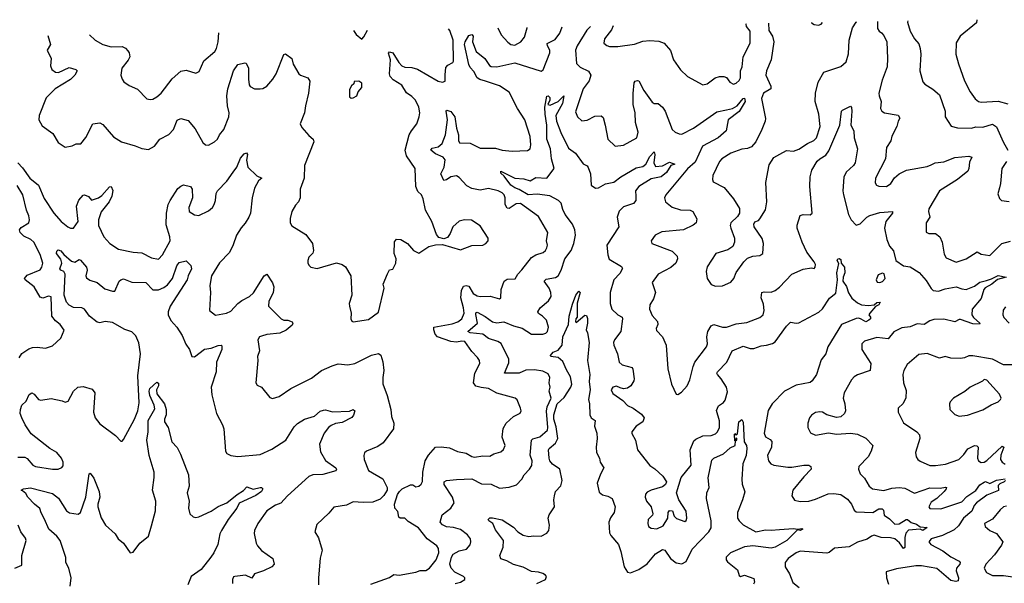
# Model space of a CAD drawing. Extents: x 2323203 to 2567568, y 883585 to 1022917.
# Tile 12 of 256: x 2344749 to 2351820, y 1015427 to 1019473. Entities that reach past the tile are written whole.
import ezdxf

# ---------------------------------------------------------------- set-up
doc = ezdxf.new("R2010")
doc.units = 0

msp = doc.modelspace()

# ---------------------------------------------------------------- linework, layer by layer
at = {"layer": '0CON10XD'}
for points in [[(2349011.1, 1019427.9), (2348999.2, 1019400.8), (2348948.8, 1019335), (2348943.8, 1019305), (2348965, 1019286.7), (2348985, 1019280), (2349045, 1019279.2), (2349165, 1019296.6), (2349225, 1019318.4), (2349275, 1019322.5), (2349338.2, 1019318.2), (2349376.2, 1019305), (2349422.4, 1019252.4), (2349445, 1019183.8), (2349495, 1019114), (2349543.8, 1019065), (2349655, 1019004.2), (2349685, 1019011.4), (2349744.6, 1019055.4), (2349774.1, 1019064.1), (2349805.9, 1019065.9), (2349825, 1019058.8), (2349848, 1019025), (2349875, 1019010.8), (2349895, 1019017.1), (2349915, 1019036), (2349924.5, 1019055.5), (2349926.6, 1019105), (2349937.1, 1019135), (2349945.3, 1019205), (2349995.3, 1019305), (2349995, 1019390), (2349968.8, 1019425), (2349965, 1019440), (2349968.5, 1019444.4)], [(2350127.1, 1019447.1), (2350128.2, 1019395), (2350155.6, 1019355), (2350164.5, 1019315), (2350146.2, 1019185), (2350112, 1019105), (2350107.5, 1019075), (2350142.1, 1018995), (2350143.4, 1018976.6), (2350091.8, 1018945), (2350076.5, 1018906.5), (2350104.5, 1018764.5), (2350103.3, 1018745), (2350078.9, 1018685), (2350034.4, 1018595), (2350005, 1018560), (2349975, 1018548.6), (2349935, 1018544.4), (2349855, 1018514.5), (2349792.5, 1018475), (2349774.3, 1018455), (2349726.9, 1018355), (2349724.2, 1018325), (2349729.7, 1018309.7), (2349807.6, 1018267.6), (2349876.2, 1018186.2), (2349917.2, 1018117.2), (2349917.8, 1018085), (2349905, 1018058.8), (2349856, 1018015), (2349850.8, 1017995), (2349855.7, 1017975.7), (2349882.5, 1017905), (2349882, 1017875), (2349870, 1017845), (2349835, 1017820), (2349748.8, 1017795), (2349685, 1017697.5), (2349680, 1017665), (2349686.7, 1017615), (2349715, 1017572.5), (2349745, 1017560), (2349795, 1017563.3), (2349855, 1017588.8), (2349878, 1017615), (2349893.2, 1017656.8), (2349950, 1017735), (2349975, 1017760), (2350015, 1017774.2), (2350065, 1017778.8), (2350086.2, 1017795), (2350091.2, 1017865), (2350081.7, 1017901.7), (2350024.2, 1017985), (2350020.6, 1018005), (2350028.9, 1018021.1), (2350055, 1018031.4), (2350065, 1018042), (2350105, 1018107.5), (2350115.7, 1018165.7), (2350107.5, 1018305), (2350130.3, 1018429.7), (2350165, 1018483.1), (2350207.5, 1018507.5), (2350255, 1018533.3), (2350305, 1018529.2), (2350345, 1018543.5), (2350405.7, 1018585), (2350452.5, 1018605), (2350472.2, 1018625), (2350498.2, 1018705), (2350488.5, 1018795), (2350462.8, 1018885), (2350464.7, 1018945.3), (2350483.5, 1019025), (2350524.3, 1019095.7), (2350645, 1019137.5), (2350685, 1019170), (2350701.5, 1019228.5), (2350705.4, 1019325), (2350730.9, 1019415), (2350755, 1019454), (2350759.9, 1019457.9)], [(2350434.3, 1019452.4), (2350435, 1019450), (2350455, 1019437.5), (2350485, 1019433.3), (2350505, 1019440), (2350515.3, 1019453.7)], [(2350909.6, 1019460.5), (2350908.8, 1019408.8), (2350920.3, 1019390.3), (2350937.6, 1019377.6), (2350955, 1019360), (2350977.1, 1019315), (2350982.3, 1019195), (2350978, 1019135), (2350942.3, 1019037.7), (2350919.1, 1018945), (2350920.6, 1018925), (2350936.7, 1018885), (2350931.1, 1018835), (2350940.8, 1018815), (2350958.8, 1018805), (2351058, 1018788), (2351069.2, 1018765), (2351057.5, 1018745), (2351047.5, 1018705), (2351012.4, 1018637.6), (2351005, 1018603.3), (2350974.5, 1018555), (2350966.3, 1018473.7), (2350896, 1018335), (2350892.5, 1018302.5), (2350902.5, 1018285), (2350918.3, 1018278.3), (2350975, 1018276), (2351005, 1018296.2), (2351031.9, 1018338.1), (2351065.7, 1018365), (2351116.8, 1018393.2), (2351265, 1018418.4), (2351295, 1018430.4), (2351324.1, 1018445.9), (2351385, 1018451.8), (2351465, 1018482.5), (2351565, 1018494), (2351586.7, 1018485), (2351569.5, 1018450.5), (2351565.8, 1018405), (2351557.5, 1018385), (2351484.4, 1018325), (2351355.6, 1018245), (2351277.8, 1018115), (2351275.6, 1018095), (2351285.5, 1018055), (2351259.2, 1018015), (2351258.3, 1017948.3), (2351278.6, 1017938.6), (2351325, 1017937.5), (2351355.8, 1017915), (2351373.1, 1017875), (2351388.3, 1017788.3), (2351402.6, 1017762.6), (2351475, 1017732.9), (2351545, 1017755.6), (2351625, 1017806.2), (2351655, 1017788.8), (2351715, 1017780), (2351803.2, 1017866.8), (2351865, 1017883.5)], [(2351127.1, 1019464.3), (2351124.5, 1019454.5), (2351145, 1019391.2), (2351175, 1019336), (2351205, 1019300), (2351216.7, 1019266.7), (2351220.4, 1019225), (2351213.9, 1019106.1), (2351235, 1019027.5), (2351249.5, 1019009.5), (2351306, 1018975), (2351353.6, 1018933.6), (2351394.2, 1018815), (2351396, 1018775), (2351439.1, 1018709.1), (2351485, 1018695.7), (2351585, 1018694.5), (2351615, 1018703.1), (2351665, 1018702.2), (2351735, 1018722.5), (2351764.7, 1018704.7), (2351811.5, 1018595), (2351846.5, 1018535)], [(2351622.6, 1019472.8), (2351619.5, 1019450.5), (2351503.3, 1019355), (2351474.1, 1019305.9), (2351472.5, 1019225), (2351490.8, 1019155), (2351534.4, 1019035), (2351575.6, 1018955), (2351610, 1018905), (2351634, 1018885), (2351655, 1018880.4), (2351775, 1018887.1), (2351845, 1018869.6)], [(2344951.1, 1019358.2), (2344969.2, 1019295), (2344946.7, 1019255), (2344973.8, 1019195), (2344971.2, 1019141.2), (2344980.8, 1019115), (2345005, 1019095.6), (2345026.5, 1019093.5), (2345105, 1019130), (2345152.5, 1019115), (2345161.2, 1019105), (2345145.8, 1019075), (2345115, 1019044.2), (2345004.5, 1018975.5), (2344938.3, 1018911.7), (2344890, 1018785), (2344887.5, 1018755), (2344910.5, 1018710.5), (2344986.2, 1018655), (2345025, 1018590), (2345075, 1018557.5), (2345125, 1018566.2), (2345155, 1018580.8), (2345188.9, 1018581.1), (2345225, 1018628), (2345275, 1018724), (2345325, 1018731.2), (2345345, 1018721.2), (2345423, 1018633), (2345480, 1018595), (2345578.3, 1018568.3), (2345625, 1018548.6), (2345675, 1018541.4), (2345718, 1018565), (2345755, 1018614), (2345820.9, 1018649.1), (2345852.5, 1018685), (2345878.7, 1018751.3), (2345906.9, 1018763.1), (2345959.1, 1018749.1), (2346009.1, 1018689.1), (2346065, 1018591.2), (2346082.5, 1018575), (2346105, 1018571.2), (2346148.8, 1018595), (2346169.2, 1018615), (2346184.6, 1018645.4), (2346215, 1018684), (2346250, 1018775), (2346254.4, 1018805), (2346242.5, 1018855), (2346235.6, 1018925), (2346242.9, 1018977.1), (2346285, 1019106.7), (2346315, 1019151.2), (2346365, 1019163.3), (2346375, 1019160), (2346391.4, 1019125), (2346391.4, 1019045), (2346397.5, 1019005), (2346405, 1018994.3), (2346435, 1018977.5), (2346475, 1018977.5), (2346495, 1018980), (2346525, 1018996.2), (2346566.9, 1019045), (2346590, 1019085), (2346645, 1019223.3), (2346657.7, 1019227.7), (2346702.5, 1019195), (2346714.1, 1019154.1), (2346754.4, 1019084.4), (2346765, 1019074), (2346817.5, 1019055), (2346831.7, 1019031.7), (2346824, 1018945), (2346800.6, 1018855), (2346794.3, 1018805), (2346762, 1018725), (2346775, 1018698.8), (2346825, 1018640.8), (2346856.2, 1018615), (2346862.5, 1018595), (2346793.6, 1018426.4), (2346792.2, 1018335), (2346763.1, 1018255), (2346763.8, 1018195), (2346751.2, 1018165), (2346729.3, 1018140.7), (2346704.1, 1018095.9), (2346690.8, 1018045), (2346690.8, 1018015), (2346702.7, 1017992.7), (2346805, 1017930.8), (2346852.9, 1017865), (2346858, 1017815), (2346853.9, 1017796.1), (2346825, 1017767.5), (2346817.5, 1017745), (2346817.5, 1017725), (2346827, 1017707), (2346840, 1017695), (2346885, 1017686.7), (2347025, 1017726.2), (2347065.8, 1017715.8), (2347088.3, 1017698.3), (2347126.7, 1017635), (2347133.8, 1017495), (2347116.2, 1017435), (2347116.4, 1017416.4), (2347130, 1017365), (2347126, 1017325), (2347135, 1017308.8), (2347145, 1017304), (2347255, 1017321.4), (2347325, 1017373.3), (2347366.7, 1017545), (2347360, 1017575), (2347391.1, 1017648.9), (2347405, 1017676.7), (2347429.3, 1017680.7), (2347449.2, 1017725), (2347452, 1017755), (2347437.5, 1017795), (2347441.7, 1017878.3), (2347455, 1017896.7), (2347485, 1017893.8), (2347535, 1017866), (2347576.7, 1017815), (2347615, 1017797.5), (2347686.4, 1017843.6), (2347735, 1017856), (2347785, 1017858.8), (2347915, 1017820.8), (2347995, 1017852), (2348075, 1017853.8), (2348097.5, 1017865), (2348113.3, 1017885), (2348112.5, 1017905), (2348055, 1017993.3), (2347994.1, 1018034.1), (2347944.2, 1018035.8), (2347905, 1018026), (2347858.5, 1017985), (2347841.5, 1017938.5), (2347822, 1017908), (2347795, 1017898.8), (2347758.3, 1017908.3), (2347741.4, 1017931.4), (2347709.5, 1018025), (2347664.4, 1018105), (2347647.5, 1018187.5), (2347634.6, 1018214.6), (2347608.3, 1018238.3), (2347594.4, 1018275), (2347590, 1018405), (2347527.9, 1018495), (2347516.2, 1018535), (2347546.6, 1018645), (2347561.8, 1018675), (2347600.5, 1018725), (2347618.9, 1018775), (2347623.5, 1018805), (2347616.5, 1018845), (2347591.8, 1018895), (2347565, 1018921.5), (2347526.8, 1018946.8), (2347492.7, 1019002.7), (2347430.2, 1019040.2), (2347408.5, 1019065), (2347403.8, 1019085), (2347410.8, 1019185), (2347397, 1019233), (2347405, 1019242.5), (2347428.8, 1019235), (2347470.6, 1019165), (2347492.7, 1019142.7), (2347515, 1019132.9), (2347565, 1019129.1), (2347605, 1019116.5), (2347755, 1019032.5), (2347785, 1019024), (2347805, 1019032.5), (2347804.2, 1019075.8), (2347809.5, 1019130.5), (2347823.7, 1019146.3), (2347858.8, 1019165), (2347864, 1019175), (2347861.2, 1019325), (2347839.1, 1019395), (2347828.1, 1019407.6)], [(2345251.3, 1019363.4), (2345292, 1019325), (2345345.5, 1019295.5), (2345405, 1019277.8), (2345485, 1019280.6), (2345508.3, 1019268.3), (2345525, 1019248.8), (2345534.4, 1019234.4), (2345540, 1019205), (2345528.9, 1019181.1), (2345483.3, 1019125), (2345476, 1019075), (2345484, 1019045), (2345497.3, 1019027.3), (2345535, 1019000), (2345595, 1018973.8), (2345662.5, 1018905), (2345685, 1018898.8), (2345705, 1018902.5), (2345735, 1018918), (2345763.8, 1018945), (2345845, 1019049.2), (2345905, 1019104.4), (2345945, 1019110.6), (2346015, 1019088.8), (2346038.8, 1019101.2), (2346071.8, 1019178.2), (2346151.4, 1019245), (2346163.5, 1019265), (2346173.9, 1019315), (2346179.6, 1019379.3)], [(2347145.9, 1019395.9), (2347165, 1019366.7), (2347205, 1019332.5), (2347220.7, 1019349.3), (2347245.6, 1019397.6)], [(2347269.7, 1015420.3), (2347405, 1015468), (2347435, 1015490), (2347475, 1015484.2), (2347595, 1015506.2), (2347625, 1015518.6), (2347665, 1015518.8), (2347691.2, 1015535), (2347740, 1015595), (2347759.6, 1015645), (2347755.9, 1015675.9), (2347744.2, 1015695), (2347676.1, 1015746.1), (2347614, 1015825), (2347539.2, 1015869.2), (2347515, 1015894.5), (2347482.5, 1015895), (2347472.4, 1015902.4), (2347465, 1015941.2), (2347442.5, 1015965), (2347440, 1015995), (2347463.3, 1016065), (2347477.5, 1016085), (2347496.4, 1016103.6), (2347555, 1016134.5), (2347572.7, 1016132.7), (2347595, 1016118.9), (2347616.3, 1016123.7), (2347632.8, 1016137.2), (2347641.5, 1016158.5), (2347644, 1016225), (2347660.6, 1016305), (2347685, 1016347.1), (2347735, 1016402.9), (2347775, 1016407.1), (2347835, 1016399.2), (2347893.5, 1016373.5), (2347955, 1016361.8), (2347995, 1016336.4), (2348015, 1016332.7), (2348075, 1016341.5), (2348125, 1016338.9), (2348155, 1016356.9), (2348205, 1016369.2), (2348222.4, 1016387.6), (2348234.4, 1016415), (2348212.9, 1016475), (2348222.1, 1016537.9), (2348241.5, 1016575), (2348295, 1016624.4), (2348343, 1016647), (2348350, 1016665), (2348346.2, 1016685), (2348322.5, 1016742.5), (2348307.5, 1016755), (2348175, 1016792.7), (2348115, 1016826.1), (2348063.1, 1016833.1), (2348025, 1016841.5), (2348007.8, 1016865), (2348017.3, 1016935), (2348053.1, 1017005), (2348051.1, 1017025), (2348037.9, 1017047.9), (2347995, 1017091.1), (2347945, 1017161.5), (2347925, 1017165.4), (2347885, 1017156.8), (2347845, 1017162.6), (2347750, 1017195), (2347732.5, 1017215), (2347722.7, 1017247.3), (2347723.8, 1017265), (2347855, 1017289.2), (2347895.7, 1017304.3), (2347923.7, 1017326.3), (2347940.6, 1017365), (2347936.6, 1017405), (2347916.9, 1017475), (2347921.9, 1017528.1), (2347935, 1017558.6), (2347955, 1017564.4), (2347975, 1017560), (2348005, 1017507.1), (2348035, 1017490), (2348055.4, 1017485.4), (2348127.8, 1017487.8), (2348195, 1017468), (2348204.2, 1017475.8), (2348207.8, 1017535), (2348227.1, 1017595), (2348250.9, 1017609.1), (2348307.1, 1017612.9), (2348326, 1017645), (2348355, 1017675.8), (2348425, 1017764.4), (2348456.2, 1017785), (2348508.7, 1017801.3), (2348525.8, 1017815), (2348535.7, 1017835), (2348538.6, 1017855), (2348532.5, 1017885), (2348541.2, 1017945), (2348475, 1018060), (2348345, 1018154.4), (2348315, 1018150), (2348265, 1018117.1), (2348250.2, 1018120.2), (2348236.6, 1018145), (2348234.7, 1018195), (2348228.2, 1018215), (2348215, 1018229.6), (2348186, 1018245), (2348115, 1018260), (2348055, 1018247.9), (2347995, 1018260.5), (2347960.5, 1018280.5), (2347905, 1018340.8), (2347885, 1018352.9), (2347845, 1018344.5), (2347815, 1018323.1), (2347795, 1018318.8), (2347774.5, 1018365), (2347798.2, 1018415), (2347805, 1018466), (2347790, 1018485), (2347735, 1018510.9), (2347702.5, 1018535), (2347710.5, 1018549.5), (2347755, 1018559.3), (2347784.1, 1018585), (2347807.1, 1018645), (2347820.6, 1018755), (2347810.8, 1018815), (2347816.4, 1018823.6), (2347845, 1018812.9), (2347874.6, 1018775), (2347885.9, 1018695), (2347900.6, 1018645), (2347900, 1018605), (2347908.5, 1018588.5), (2347985, 1018585.9), (2348055, 1018550.8), (2348165, 1018550.3), (2348215, 1018535.4), (2348285, 1018530), (2348395, 1018534.5), (2348414.2, 1018545), (2348420, 1018575), (2348413.8, 1018635), (2348377.7, 1018755), (2348325, 1018835.7), (2348263.6, 1018953.6), (2348195, 1018997.9), (2348095, 1019032.6), (2348053.3, 1019043.3), (2348034.5, 1019054.5), (2348011, 1019101), (2347985, 1019128.5), (2347975, 1019150.6), (2347944.3, 1019295), (2347947.9, 1019315), (2347975, 1019360), (2347995, 1019366), (2348005.4, 1019355.4), (2348000.8, 1019315), (2348026.1, 1019245), (2348089.5, 1019195), (2348122.5, 1019145), (2348135, 1019136.4), (2348175, 1019134.7), (2348305, 1019162.5), (2348495, 1019102.2), (2348508, 1019112), (2348555.3, 1019235), (2348555.7, 1019255), (2348538.6, 1019285), (2348537, 1019303), (2348595, 1019329.6), (2348627.1, 1019375), (2348644.2, 1019421.6)], [(2348183.5, 1019413.7), (2348205.8, 1019365), (2348255, 1019312.5), (2348275, 1019294.4), (2348305, 1019290), (2348348.8, 1019315), (2348375, 1019346.7), (2348393.6, 1019415), (2348393.9, 1019417.3)], [(2348848, 1019425.1), (2348821.6, 1019398.4), (2348751.5, 1019285), (2348740.9, 1019255), (2348748.6, 1019158.6), (2348775, 1019132.2), (2348835, 1019103.1), (2348851.8, 1019075), (2348838.5, 1019035), (2348795, 1018975.8), (2348741.5, 1018811.5), (2348754, 1018775), (2348785, 1018746.2), (2348825, 1018752), (2348880.3, 1018779.7), (2348925, 1018783.3), (2348939.5, 1018769.5), (2348954.4, 1018714.4), (2348973.3, 1018615), (2349025, 1018565.8), (2349085, 1018571.5), (2349180.6, 1018625), (2349191.2, 1018665), (2349171.8, 1018735), (2349169.5, 1018805), (2349154.7, 1018865), (2349153.8, 1018943.8), (2349161.1, 1019018.9), (2349169.3, 1019030.7), (2349185, 1019036.7), (2349195, 1019033.3), (2349230.8, 1018965), (2349290.2, 1018880.2), (2349305, 1018871.9), (2349335, 1018872), (2349365.8, 1018845), (2349385.6, 1018815), (2349435.6, 1018685), (2349456.1, 1018666.1), (2349485, 1018652.2), (2349505, 1018651.1), (2349586.9, 1018693.1), (2349755, 1018810.8), (2349824.6, 1018824.6), (2349869.2, 1018835), (2349901.1, 1018855), (2349945, 1018906.2), (2349955, 1018908.6), (2349958.9, 1018885), (2349916.1, 1018813.9), (2349836.9, 1018755), (2349822.5, 1018675), (2349764.6, 1018625.4), (2349652.2, 1018565), (2349599.5, 1018450.5), (2349545, 1018402.3), (2349389.4, 1018215), (2349378.6, 1018195), (2349385.8, 1018165), (2349435, 1018126.5), (2349495, 1018108.8), (2349565, 1018105.7), (2349583.3, 1018095), (2349612.3, 1018042.3), (2349607.5, 1018015), (2349585, 1017996.9), (2349515, 1017964.5), (2349360.6, 1017949.4), (2349312.5, 1017925), (2349284.3, 1017885), (2349288, 1017865), (2349435, 1017811.1), (2349470, 1017775), (2349474, 1017755), (2349461.2, 1017725), (2349425.4, 1017694.6), (2349333.1, 1017645), (2349290, 1017585), (2349314.4, 1017515), (2349300.3, 1017469.7), (2349274, 1017425), (2349273.1, 1017395), (2349290.3, 1017350.3), (2349328.6, 1017305), (2349332, 1017285), (2349320.8, 1017255), (2349322.4, 1017242.4), (2349365.5, 1017195), (2349390.5, 1017135), (2349403.4, 1016966.6), (2349429.4, 1016855), (2349462.5, 1016785), (2349475, 1016782.5), (2349502.3, 1016797.7), (2349542, 1016845), (2349561.7, 1016888.3), (2349585, 1016983.8), (2349598.2, 1017015), (2349681.5, 1017125), (2349687.3, 1017145), (2349684.5, 1017195), (2349691.1, 1017235), (2349715.4, 1017274.6), (2349735, 1017284.4), (2349795, 1017265.5), (2349825, 1017265.5), (2349895, 1017290), (2349970.2, 1017299.8), (2350065.4, 1017334.6), (2350087.8, 1017355), (2350096.2, 1017385), (2350090.7, 1017430.7), (2350073.3, 1017476.7), (2350078.8, 1017515), (2350095, 1017520), (2350145, 1017517.5), (2350175, 1017528.2), (2350205, 1017551.8), (2350294, 1017645), (2350375, 1017681.4), (2350435, 1017691.2), (2350455, 1017687.5), (2350462.5, 1017695), (2350463.8, 1017715), (2350454.2, 1017735), (2350402.5, 1017805), (2350368, 1017875), (2350333.3, 1017975), (2350331.8, 1017998.2), (2350355, 1018066.2), (2350375, 1018074.3), (2350425, 1018072.5), (2350440, 1018085), (2350422.5, 1018275), (2350425.9, 1018345), (2350438.4, 1018391.6), (2350475, 1018456.9), (2350494.3, 1018475), (2350539.3, 1018500.7), (2350559.6, 1018530.4), (2350639.3, 1018715), (2350651.4, 1018815), (2350657.8, 1018822.2), (2350715, 1018852.5), (2350722, 1018842), (2350725.5, 1018815.5), (2350717.1, 1018715), (2350740, 1018675), (2350741.2, 1018625), (2350765.8, 1018545), (2350750, 1018445), (2350736.2, 1018425), (2350685, 1018378), (2350667.6, 1018342.4), (2350660.4, 1018245), (2350665.4, 1018215)], [(2347128.3, 1018908.3), (2347145, 1018912.5), (2347170, 1018925), (2347180, 1018955), (2347206.7, 1018985), (2347206, 1019016), (2347185, 1019032.5), (2347151.7, 1019028.3), (2347148.3, 1019011.7), (2347131.7, 1018998.3), (2347118.3, 1018971.7), (2347118.3, 1018918.3), (2347128.3, 1018908.3)], [(2347876.2, 1015425), (2347915, 1015435.7), (2347946.2, 1015455), (2347946, 1015465), (2347935.8, 1015475), (2347875, 1015505.8), (2347848.6, 1015535), (2347838.9, 1015565), (2347850, 1015615), (2347862.9, 1015635), (2347905, 1015660), (2347957.5, 1015672.5), (2347985, 1015703.3), (2347990, 1015725), (2347985.7, 1015745), (2347964.4, 1015775), (2347915, 1015812.7), (2347865, 1015828.1), (2347815, 1015831.2), (2347785, 1015846.5), (2347769.4, 1015865), (2347782.3, 1015917.7), (2347845.7, 1015965), (2347868.9, 1016005), (2347858.2, 1016045), (2347796.7, 1016135), (2347797.5, 1016155), (2347815, 1016164.4), (2347885, 1016171.8), (2347995, 1016175.6), (2348065, 1016141.4), (2348135, 1016138.8), (2348195, 1016109.4), (2348265, 1016116), (2348315.8, 1016134.2), (2348355, 1016173.8), (2348370.8, 1016205), (2348410.8, 1016245), (2348427.4, 1016272.6), (2348429.5, 1016305), (2348415.3, 1016345.3), (2348424.4, 1016455), (2348435, 1016464.4), (2348485, 1016478.2), (2348538.5, 1016525), (2348542.3, 1016545), (2348533.2, 1016663.2), (2348535.9, 1016694.1), (2348565.7, 1016755.8), (2348551.8, 1016805), (2348557.5, 1016835), (2348551.5, 1016865), (2348556.5, 1016905), (2348545, 1016931.4), (2348505, 1016950.4), (2348445, 1016959.7), (2348384.3, 1016955.7), (2348335, 1016934.1), (2348230, 1016935), (2348260.9, 1017009.1), (2348262.9, 1017035), (2348207.1, 1017147.1), (2348182.8, 1017162.8), (2348115, 1017184.1), (2348075, 1017216.2), (2347984.1, 1017224.1), (2347966.9, 1017235), (2348036.3, 1017295), (2348024.2, 1017355.8), (2348025, 1017368.8), (2348035, 1017372.5), (2348092.9, 1017342.9), (2348145, 1017302.5), (2348175, 1017297.4), (2348225, 1017303), (2348295, 1017274.2), (2348358.6, 1017258.6), (2348425, 1017214.6), (2348505, 1017214.5), (2348527.9, 1017222.1), (2348540, 1017235), (2348546.5, 1017265), (2348531.9, 1017315), (2348504.6, 1017344.6), (2348475, 1017362.5), (2348470.6, 1017375), (2348485.6, 1017405), (2348546.7, 1017455), (2348566.2, 1017485), (2348563.9, 1017515), (2348552, 1017545), (2348516.5, 1017595), (2348531, 1017609), (2348596.9, 1017623.1), (2348615.2, 1017634.8), (2348637.7, 1017675), (2348664.4, 1017755.6), (2348708.8, 1017815), (2348727.6, 1017865), (2348740, 1017925), (2348735.2, 1017965.2), (2348719.6, 1018005), (2348666.8, 1018075), (2348649.2, 1018109.2), (2348637.2, 1018155), (2348618.5, 1018175), (2348555, 1018207.1), (2348465, 1018219.8), (2348400.9, 1018215), (2348334.8, 1018254.8), (2348305, 1018264.6), (2348275, 1018285.9), (2348229.4, 1018349.4), (2348205, 1018370), (2348204, 1018386), (2348305.2, 1018335.2), (2348369.1, 1018329.1), (2348415, 1018315.9), (2348455, 1018340), (2348533.8, 1018336.2), (2348586.6, 1018403.4), (2348568.1, 1018475), (2348560.5, 1018545), (2348534.1, 1018615), (2348534.6, 1018715), (2348521.8, 1018795), (2348520.6, 1018845), (2348535, 1018923.8), (2348545, 1018927.3), (2348557.1, 1018915), (2348555.9, 1018894.1), (2348542.5, 1018865), (2348558, 1018858), (2348615.7, 1018884.3), (2348655.7, 1018925), (2348648.3, 1018871.7), (2348598.9, 1018785), (2348604.5, 1018745), (2348635, 1018662.5), (2348689.8, 1018549.8), (2348740.4, 1018515), (2348795, 1018438), (2348823.6, 1018423.6), (2348832.3, 1018412.3), (2348848.1, 1018365), (2348854, 1018285), (2348885, 1018263.8), (2348905, 1018266.2), (2348955.5, 1018294.5), (2349015, 1018306.2), (2349065.6, 1018345), (2349175, 1018408.1), (2349225, 1018419.1), (2349245, 1018436.7), (2349275, 1018491.4), (2349305, 1018523.8), (2349310, 1018505), (2349303.1, 1018445), (2349315, 1018419.1), (2349365.5, 1018424.5), (2349415, 1018449.3), (2349455, 1018436.7), (2349424.5, 1018425.5), (2349395, 1018376.2), (2349355, 1018345.4), (2349285, 1018330), (2349194.3, 1018275), (2349171.4, 1018245), (2349173.3, 1018205), (2349174.3, 1018175.7), (2349157, 1018153), (2349085, 1018129.1), (2349055, 1018098.6), (2349040.5, 1018055), (2349052.2, 1017985), (2348965.6, 1017855), (2348973.5, 1017785), (2348983.4, 1017753.4), (2349070, 1017700), (2349077.1, 1017687.1), (2349059.6, 1017650.4), (2349015.7, 1017605), (2348990.4, 1017515), (2348989.6, 1017435), (2349002.1, 1017395), (2349045, 1017353.3), (2349075, 1017336.9), (2349079.2, 1017325), (2349065.5, 1017235), (2349020.5, 1017175), (2349013.6, 1017155), (2349016.5, 1017135), (2349042.2, 1017075), (2349054.6, 1017014.6), (2349075, 1016995.6), (2349146.7, 1016975), (2349153.3, 1016965), (2349161.2, 1016895), (2349159.5, 1016880.5), (2349138.8, 1016845), (2349115, 1016826.7), (2349085, 1016822), (2349060.2, 1016830.2), (2349035, 1016841.4), (2349008.8, 1016835), (2348996, 1016815), (2349008.7, 1016788.7), (2349080, 1016740), (2349115, 1016701.9), (2349155, 1016683.1), (2349215, 1016641.4), (2349232.9, 1016615), (2349225, 1016586.2), (2349175, 1016554.2), (2349144, 1016515), (2349145, 1016502.5), (2349172, 1016455), (2349186, 1016385), (2349273.4, 1016273.4), (2349309.1, 1016249.1), (2349367.5, 1016195), (2349393.3, 1016155), (2349387.5, 1016135), (2349365, 1016120), (2349285, 1016096.2), (2349255, 1016081.2), (2349243.4, 1016066.6), (2349241.9, 1016045), (2349250, 1016015), (2349283.8, 1015975), (2349295.7, 1015925.7), (2349294, 1015915), (2349262.7, 1015885), (2349259.6, 1015855), (2349264.4, 1015835), (2349285, 1015821.9), (2349325, 1015818.6), (2349370.3, 1015839.7), (2349404.3, 1015895), (2349405.6, 1015935), (2349415, 1015949.5), (2349436, 1015946), (2349448.7, 1015908.7), (2349465, 1015892.5), (2349525, 1015871.2), (2349535, 1015877.5), (2349540, 1015895), (2349535.7, 1015945), (2349482.5, 1016025), (2349466.2, 1016075), (2349499.2, 1016185), (2349572.2, 1016275), (2349563.5, 1016385), (2349590.6, 1016449.4), (2349605, 1016462), (2349655, 1016484.7), (2349715, 1016488.8), (2349745, 1016500.5), (2349760, 1016515), (2349774.5, 1016545), (2349775, 1016593.3), (2349752.7, 1016667.3), (2349768.2, 1016701.8), (2349802.2, 1016725), (2349815, 1016741.4), (2349831.7, 1016801.7), (2349824.5, 1016834.5), (2349787.5, 1016895), (2349761.4, 1016925), (2349756, 1016935), (2349760, 1016945), (2349826.3, 1017013.7), (2349865, 1017095.8), (2349945, 1017129.4), (2349995, 1017111.9), (2350022.1, 1017112.1), (2350075, 1017131.5), (2350112.9, 1017137.1), (2350155, 1017148.5), (2350175, 1017160.6), (2350255, 1017272), (2350285, 1017302), (2350325, 1017293.5), (2350345, 1017296.7), (2350487.9, 1017372.1), (2350515, 1017397.5), (2350565, 1017474.6), (2350610, 1017510), (2350622.8, 1017605), (2350617.5, 1017655), (2350632.5, 1017722.5), (2350619.2, 1017745), (2350625, 1017755.8), (2350635, 1017757.5), (2350645, 1017750), (2350648.8, 1017725), (2350671.9, 1017695), (2350675.7, 1017655), (2350663.1, 1017625), (2350660.8, 1017595), (2350686.4, 1017556.4), (2350700.8, 1017510.8), (2350724.7, 1017474.7), (2350765, 1017438.9), (2350795.4, 1017425.4), (2350845, 1017420.4), (2350885, 1017426.9), (2350905, 1017443.1), (2350927.5, 1017445), (2350919.2, 1017425), (2350895, 1017414.2), (2350853.3, 1017365), (2350847.5, 1017355), (2350858, 1017338), (2350858, 1017325), (2350848, 1017315), (2350825, 1017303.6), (2350792.3, 1017322.3), (2350775, 1017330), (2350755, 1017328.2), (2350650.5, 1017285), (2350552.2, 1017125), (2350537.1, 1017075), (2350505, 1017030), (2350471.9, 1016925), (2350440.6, 1016879.4), (2350425, 1016869.2), (2350325, 1016848.8), (2350241.9, 1016805), (2350152.2, 1016715), (2350123.5, 1016666.5), (2350095.5, 1016505), (2350105, 1016478.1), (2350139.2, 1016459.2), (2350150.5, 1016445), (2350149.1, 1016405), (2350118.9, 1016345), (2350127.5, 1016305), (2350143.8, 1016285), (2350165, 1016274.3), (2350265, 1016260.4), (2350295, 1016259.7), (2350380, 1016275)], [(2345803.8, 1018083.8), (2345816.2, 1018145), (2345829.6, 1018175), (2345885, 1018260), (2345905, 1018278.8), (2345925, 1018286.2), (2345975, 1018276), (2345987.1, 1018255), (2345990.6, 1018195), (2345963.3, 1018125), (2345966, 1018095), (2346005, 1018072), (2346035, 1018068), (2346105, 1018100.8), (2346132.9, 1018125), (2346144.5, 1018145.5), (2346155.6, 1018175), (2346160, 1018225), (2346170, 1018245), (2346235.4, 1018314.6), (2346282.6, 1018377.4), (2346307.8, 1018415), (2346335, 1018478), (2346361.1, 1018508.9), (2346377.7, 1018517.7), (2346384, 1018505), (2346376.7, 1018465), (2346387.5, 1018415), (2346451.2, 1018351.2), (2346487.5, 1018335), (2346462.9, 1018317.1), (2346435, 1018263.8), (2346417.8, 1018195), (2346405.7, 1018085), (2346395.5, 1018054.5), (2346368.5, 1018011.5), (2346340.4, 1017979.6), (2346307.1, 1017925), (2346282.9, 1017857.1), (2346255, 1017802), (2346185, 1017727.1), (2346127.5, 1017635), (2346115.6, 1017565), (2346120, 1017515), (2346112, 1017385), (2346155, 1017352.5), (2346235, 1017365.7), (2346265, 1017380), (2346315.6, 1017435), (2346343.6, 1017456.4), (2346399.2, 1017485), (2346428.5, 1017511.5), (2346505, 1017632.9), (2346525, 1017645.8), (2346565, 1017582.5), (2346574, 1017555), (2346568.3, 1017511.7), (2346538.1, 1017451.9), (2346536.7, 1017415), (2346625.7, 1017325), (2346645, 1017315.5), (2346675, 1017314.5), (2346705, 1017303.8), (2346710.8, 1017295), (2346705, 1017280), (2346662, 1017245), (2346617.6, 1017222.4), (2346525, 1017212.2), (2346485, 1017201.4), (2346471.2, 1017195), (2346460, 1017175), (2346472, 1017095), (2346456.2, 1017055), (2346458.8, 1017025), (2346444.2, 1016865), (2346455, 1016850), (2346486.7, 1016835), (2346545, 1016760), (2346565, 1016753.8), (2346612.7, 1016767.3), (2346696.7, 1016825), (2346845, 1016900), (2346916.5, 1016953.5), (2346992.2, 1016987.8), (2347035, 1017001.1), (2347105, 1016994.5), (2347155, 1017004.4), (2347275, 1017063.8), (2347325, 1017076.7), (2347343.6, 1017063.6), (2347356, 1017016), (2347364.8, 1016955), (2347357.1, 1016905), (2347358, 1016858), (2347387.9, 1016775), (2347413.8, 1016675), (2347418.8, 1016625), (2347436.5, 1016575), (2347433.5, 1016535), (2347360, 1016435), (2347321.4, 1016408.6), (2347240, 1016375), (2347225.9, 1016364.1), (2347220, 1016345), (2347222, 1016315), (2347255, 1016236.7), (2347355.7, 1016175.7), (2347387.5, 1016115), (2347387.5, 1016095), (2347363.8, 1016056.2), (2347338.8, 1016031.2), (2347285, 1016009.2), (2347215, 1016005.8), (2347145, 1016012), (2347095, 1015987.8), (2347005, 1015972), (2346969.7, 1015930.3), (2346881.7, 1015848.3), (2346868.8, 1015795), (2346895, 1015752.5), (2346920, 1015665), (2346905.9, 1015605.9), (2346893.9, 1015466.1), (2346894, 1015415)], [(2344735, 1018445.6), (2344769.3, 1018409.3), (2344820.6, 1018335), (2344883.8, 1018283.8), (2344925, 1018190), (2344994.2, 1018085), (2345048, 1018025), (2345095, 1017985.7), (2345115, 1017975.6), (2345136, 1017975), (2345168.7, 1018025), (2345157, 1018133), (2345172.6, 1018177.4), (2345205, 1018213.3), (2345215, 1018216), (2345244.1, 1018204.1), (2345265, 1018177.5), (2345315, 1018194.5), (2345339.3, 1018210.7), (2345395, 1018273.3), (2345405, 1018276.2), (2345416.8, 1018246.8), (2345410.9, 1018205), (2345392.1, 1018165), (2345335, 1018092.5), (2345315.4, 1018035.4), (2345314.6, 1017994.6), (2345353.1, 1017915), (2345395.4, 1017865.4), (2345458, 1017825), (2345565, 1017803.5), (2345625, 1017798.9), (2345695, 1017763.3), (2345745, 1017752.5), (2345775.6, 1017785), (2345830, 1017885), (2345827.5, 1017915), (2345800.5, 1018000.5), (2345803.8, 1018083.8)], [(2351835.8, 1018455), (2351803.1, 1018405), (2351793.4, 1018296.6), (2351784.5, 1018265.5), (2351773.6, 1018223.6), (2351785, 1018190), (2351800, 1018175), (2351855, 1018166.7)], [(2344744.5, 1017045), (2344764.1, 1017075.9), (2344815, 1017110.6), (2344840.9, 1017119.1), (2344875, 1017122.9), (2344935, 1017114.4), (2344985, 1017131.1), (2345044.5, 1017185.5), (2345068, 1017245), (2345039.2, 1017285), (2345005, 1017311.9), (2344980, 1017345), (2344973.8, 1017483.8), (2344955, 1017488.8), (2344915, 1017474.4), (2344895, 1017480), (2344852.2, 1017555), (2344787.1, 1017605), (2344784, 1017615), (2344801.9, 1017638.1), (2344895, 1017677.5), (2344908.8, 1017695), (2344915.4, 1017725), (2344895, 1017786), (2344849.4, 1017875), (2344828.1, 1017895), (2344778.6, 1017918.6), (2344752.9, 1017945), (2344748.5, 1017965), (2344759.5, 1017980.5), (2344814.5, 1018015.5), (2344818.8, 1018035), (2344813.8, 1018065), (2344797.6, 1018105), (2344771.4, 1018215), (2344731.4, 1018281.3)], [(2350665.4, 1018215), (2350702.1, 1018075), (2350720.6, 1018035), (2350755, 1017998), (2350785, 1018008.1), (2350833.1, 1018055), (2350855, 1018067.3), (2350925, 1018089.6), (2351017.5, 1018095), (2351018, 1018085), (2350970, 1018025), (2350958.6, 1017975), (2350976.9, 1017895), (2350996.3, 1017846.3), (2351023.6, 1017813.6), (2351042, 1017745), (2351095, 1017705.7), (2351145, 1017697.8), (2351207.9, 1017657.9), (2351259.8, 1017599.8), (2351293.9, 1017543.9), (2351309.8, 1017529.8), (2351347.2, 1017522.8), (2351395, 1017541.2), (2351475, 1017555.5), (2351515, 1017539.5), (2351545, 1017536.7), (2351605, 1017560.4), (2351645, 1017589.3), (2351691.5, 1017601.5), (2351728.4, 1017611.6), (2351775, 1017635.8), (2351834, 1017625), (2351771.4, 1017608.6), (2351730.4, 1017575), (2351682, 1017548), (2351673.1, 1017535), (2351655, 1017471.2), (2351590, 1017395), (2351585.7, 1017355), (2351598.9, 1017335), (2351643.8, 1017295), (2351643, 1017287), (2351595, 1017290), (2351505, 1017321.1), (2351495, 1017321.4), (2351465, 1017302.5), (2351385, 1017323.4), (2351315, 1017321), (2351285, 1017311.9), (2351245, 1017285.3), (2351195, 1017288.4), (2351145, 1017268.8), (2351085, 1017261.3), (2351027.1, 1017232.9), (2350985, 1017182.2), (2350905, 1017190.4), (2350815, 1017165.8), (2350798, 1017145), (2350796, 1017105), (2350860.6, 1017005), (2350856.7, 1016953.3), (2350766.8, 1016923.2), (2350742.1, 1016907.9), (2350723.4, 1016886.6), (2350670.8, 1016795), (2350662.9, 1016755), (2350675.7, 1016715), (2350680, 1016665), (2350673.3, 1016645), (2350645, 1016621.2), (2350615, 1016618), (2350545.8, 1016635.8), (2350514.1, 1016654.1), (2350495, 1016657.5), (2350465, 1016652), (2350435, 1016633.8), (2350420, 1016615), (2350408, 1016575), (2350410, 1016545), (2350427.3, 1016507.3), (2350465, 1016490), (2350557.3, 1016507.3), (2350615, 1016497.5), (2350715, 1016504), (2350765, 1016497.5), (2350825, 1016469.2), (2350876.2, 1016415), (2350864, 1016375), (2350841.9, 1016335), (2350776.2, 1016265), (2350773.8, 1016245), (2350785, 1016212.5), (2350815, 1016182.5), (2350848.8, 1016125), (2350874.4, 1016104.4), (2350955, 1016092.3), (2351011.1, 1016108.9), (2351065, 1016113.9), (2351105, 1016108.5), (2351175, 1016073.3), (2351285, 1016112.7), (2351359.4, 1016110.6), (2351397.7, 1016117.7), (2351403.8, 1016115), (2351402.5, 1016105), (2351389.1, 1016085), (2351334.5, 1016035), (2351295, 1016007.9), (2351277.5, 1015975), (2351285, 1015964.4), (2351365, 1015960.7), (2351515, 1016011.3), (2351550.8, 1016049.2), (2351616.5, 1016093.5), (2351645, 1016132.8), (2351675, 1016152.7), (2351685, 1016156.7), (2351715, 1016143.6), (2351765, 1016166.1), (2351826.6, 1016176.6)], [(2344735, 1016331.5), (2344785, 1016331.5), (2344802.3, 1016322.3), (2344844.2, 1016275), (2344863.3, 1016265), (2344985, 1016245.7), (2345025, 1016246), (2345052.3, 1016257.7), (2345060.8, 1016269.2), (2345062.2, 1016295), (2345050, 1016325), (2345015.3, 1016365.3), (2344965.4, 1016395.4), (2344830.7, 1016500.7), (2344788, 1016565), (2344764.3, 1016615), (2344753.3, 1016645), (2344754.4, 1016674.4), (2344764.4, 1016705), (2344795, 1016733.8), (2344817, 1016783), (2344835, 1016793.1), (2344853.6, 1016783.6), (2344885, 1016746.7), (2344900.7, 1016740.7), (2344975, 1016752.5), (2345055, 1016736.2), (2345075, 1016726.7), (2345096.2, 1016735), (2345135, 1016806.7), (2345167.5, 1016835), (2345205, 1016839.2), (2345270.5, 1016820.5), (2345288.8, 1016795), (2345278.8, 1016655), (2345292, 1016615), (2345325, 1016572), (2345437.9, 1016487.9), (2345475, 1016446.7), (2345485, 1016446.7), (2345495, 1016460), (2345574.5, 1016605), (2345596.2, 1016665), (2345607.3, 1016722.7), (2345596.8, 1016915), (2345617.3, 1017075), (2345603.6, 1017153.6), (2345583.7, 1017203.7), (2345555, 1017231.8), (2345505, 1017249.1), (2345415, 1017299.7), (2345363.1, 1017306.9), (2345325, 1017296.8), (2345305, 1017300.6), (2345249.3, 1017345), (2345215.5, 1017395.5), (2345195, 1017403.2), (2345135, 1017406.7), (2345104.5, 1017424.5), (2345085.5, 1017445), (2345068.1, 1017495), (2345075.3, 1017645), (2345065.5, 1017665.5), (2345044.4, 1017675), (2345038.2, 1017685), (2345052.6, 1017725), (2345045, 1017754.4), (2345012.9, 1017795), (2345015, 1017810), (2345025, 1017821.2), (2345045, 1017814.2), (2345066.4, 1017786.4), (2345120.3, 1017740.3), (2345145, 1017732.8), (2345175, 1017750), (2345185, 1017745.6), (2345229.5, 1017695), (2345233.4, 1017675), (2345223.2, 1017635), (2345229.1, 1017619.1), (2345253.6, 1017603.6), (2345305.7, 1017585.7), (2345359.4, 1017539.4), (2345415, 1017523.8), (2345431.2, 1017525), (2345464, 1017595), (2345475, 1017606), (2345495, 1017612), (2345555, 1017588.8), (2345655, 1017587.1), (2345704.5, 1017534.5), (2345745, 1017533.6), (2345785, 1017550), (2345810.4, 1017569.6), (2345846.2, 1017615), (2345876.3, 1017705), (2345895, 1017728.9), (2345945, 1017742.5), (2345977.7, 1017707.7), (2345982, 1017685), (2345957.8, 1017635), (2345951.9, 1017605), (2345828.9, 1017415), (2345815.4, 1017375.4), (2345815.4, 1017355), (2345833.5, 1017313.5), (2345876.7, 1017265), (2345915.4, 1017205), (2345942.6, 1017142.6), (2345967.5, 1017105), (2345985, 1017053.8), (2346005, 1017052.5), (2346075, 1017106.9), (2346124.5, 1017115.5), (2346175, 1017134.4), (2346195, 1017135.7), (2346200.8, 1017130.8), (2346199.6, 1017105), (2346163.3, 1017015), (2346159.4, 1016945), (2346123.5, 1016835), (2346128.8, 1016778.8), (2346162.9, 1016645), (2346205.8, 1016565), (2346215.5, 1016535.5), (2346226.7, 1016375), (2346237.7, 1016357.7), (2346264.3, 1016344.3), (2346315, 1016335.7), (2346475, 1016350.4), (2346560.2, 1016389.7), (2346660, 1016455), (2346720.9, 1016549.1), (2346745, 1016572.9), (2346795, 1016604.2), (2346865, 1016625.8), (2346907.9, 1016662.1), (2346929.7, 1016670.3), (2346945, 1016671.4), (2346995, 1016656.9), (2347117.3, 1016662.7), (2347145, 1016674.2), (2347155.4, 1016665), (2347147.2, 1016632.8), (2347133.9, 1016616.1), (2347065, 1016581.4), (2347016.1, 1016573.9), (2346985, 1016560.6), (2346965.7, 1016545), (2346935.5, 1016504.5), (2346902.9, 1016425), (2346909.7, 1016369.7), (2346945, 1016308.6), (2347018.9, 1016255), (2347024.4, 1016245), (2347019.4, 1016235), (2346925, 1016207.8), (2346855, 1016204.4), (2346825, 1016192.2), (2346671.1, 1016055), (2346625, 1016001.1), (2346585, 1015987.8), (2346525, 1015947.5), (2346459.2, 1015855), (2346434.2, 1015805), (2346434, 1015785), (2346447.5, 1015715), (2346456.9, 1015695), (2346485, 1015663.1), (2346565.8, 1015605), (2346575.9, 1015564.1), (2346558.8, 1015545), (2346498.8, 1015515), (2346435.6, 1015494.4), (2346415, 1015464), (2346370, 1015485), (2346293.9, 1015476.1)], [(2350925, 1017585.8), (2350945, 1017592.9), (2350965.5, 1017615), (2350957.5, 1017647.5), (2350945, 1017653.8), (2350915, 1017640), (2350899.2, 1017605), (2350907.7, 1017587.7), (2350925, 1017585.8)], [(2348462.5, 1015425), (2348525.4, 1015454.6), (2348532.9, 1015475), (2348526, 1015486), (2348505, 1015497.1), (2348475, 1015506.9), (2348425, 1015511.1), (2348365, 1015542.2), (2348295, 1015561.9), (2348248, 1015588), (2348203.3, 1015603.3), (2348198.1, 1015625), (2348220, 1015685), (2348222.5, 1015735), (2348165, 1015810), (2348145.8, 1015855.8), (2348118.8, 1015875), (2348114.3, 1015885.7), (2348124.3, 1015895.7), (2348145, 1015895.8), (2348215, 1015881.4), (2348295, 1015830), (2348326.6, 1015796.6), (2348365, 1015772.2), (2348405, 1015762.5), (2348437.9, 1015767.9), (2348495, 1015765.5), (2348533.6, 1015786.4), (2348547.8, 1015805), (2348553.8, 1015845), (2348545.3, 1015895), (2348552.1, 1015917.9), (2348589.4, 1015975), (2348584.4, 1016025), (2348588.6, 1016055), (2348596, 1016085), (2348635, 1016126), (2348643.9, 1016165), (2348627.7, 1016245), (2348575, 1016280.7), (2348556.2, 1016305), (2348550.6, 1016325), (2348546.9, 1016385), (2348551.2, 1016395), (2348597.1, 1016432.9), (2348614.7, 1016465), (2348600.7, 1016550.7), (2348584.5, 1016605), (2348584.8, 1016635), (2348609.6, 1016715), (2348660.3, 1016759.7), (2348707.3, 1016835), (2348713.1, 1016855), (2348705, 1016909.2), (2348675, 1016958.9), (2348649, 1017019), (2348615, 1017048), (2348564.3, 1017054.3), (2348562, 1017062), (2348580.6, 1017085), (2348615, 1017101.1), (2348644.3, 1017135.7), (2348650.4, 1017195), (2348689.7, 1017285), (2348695, 1017343.8), (2348719.5, 1017430.5), (2348742.9, 1017495), (2348765, 1017523.3), (2348770, 1017520), (2348773.3, 1017515), (2348753.1, 1017436.9), (2348753.3, 1017336.7), (2348743.8, 1017325), (2348740, 1017305), (2348745, 1017300), (2348808.3, 1017351.7), (2348819.3, 1017349.3), (2348827.7, 1017327.7), (2348827.5, 1017295), (2348816.4, 1017246.4), (2348826.7, 1017225), (2348839.2, 1017155), (2348826.9, 1017025), (2348842.9, 1016925), (2348839.4, 1016875), (2348845.7, 1016815), (2348834.5, 1016745), (2348841.4, 1016715), (2348844.4, 1016635), (2348854, 1016615), (2348880.8, 1016595), (2348876.9, 1016555), (2348894.2, 1016505), (2348896.9, 1016465), (2348888.2, 1016405), (2348890.4, 1016365), (2348912.2, 1016325), (2348917.1, 1016295), (2348942.9, 1016255), (2348919.2, 1016210.8), (2348896.9, 1016145), (2348911.5, 1016081.5), (2348935, 1016062.5), (2348972.4, 1016052.4), (2349004.6, 1016034.6), (2349025.6, 1015975), (2349017.1, 1015935), (2348992.6, 1015897.4), (2348980, 1015865), (2348985, 1015790), (2348995, 1015770), (2349048.8, 1015705), (2349066.8, 1015655), (2349089.2, 1015545), (2349115, 1015506.2), (2349135, 1015500.8), (2349195, 1015525.6), (2349255, 1015566.4), (2349315, 1015639.2), (2349365, 1015668), (2349381.1, 1015665), (2349422.7, 1015605), (2349463.9, 1015573.9), (2349505, 1015565.4), (2349535, 1015582.7), (2349579.4, 1015670.6), (2349698.9, 1015795), (2349714.7, 1015825), (2349715.3, 1015875), (2349681.8, 1016035), (2349684.7, 1016075.3), (2349701.3, 1016115), (2349694.3, 1016184.3), (2349720.2, 1016309.8), (2349735, 1016324.3), (2349804.1, 1016355.9), (2349851.3, 1016398.7), (2349886.2, 1016415), (2349890, 1016450), (2349900, 1016455), (2349900, 1016465), (2349895, 1016470), (2349890, 1016450), (2349885, 1016450), (2349881.2, 1016495), (2349885, 1016502.5), (2349895, 1016490), (2349905, 1016500), (2349912.9, 1016585), (2349935, 1016602), (2349944.5, 1016584.5), (2349952, 1016442), (2349967.8, 1016415), (2349970, 1016395), (2349965, 1016343.3), (2349943.3, 1016285), (2349935.6, 1016175), (2349938.3, 1016138.3), (2349955.8, 1016084.2), (2349940, 1016025), (2349904.4, 1015935.6), (2349905, 1015893.3), (2349915, 1015874), (2349945, 1015846), (2350035, 1015796.7), (2350105, 1015810.8), (2350145, 1015807.3), (2350205, 1015812.5), (2350305, 1015820), (2350335, 1015815.8), (2350365, 1015820), (2350373.3, 1015815), (2350355, 1015806.7), (2350335, 1015810), (2350257.5, 1015735), (2350175, 1015685.4), (2350145, 1015678.8), (2350015, 1015694.8), (2349955, 1015688.2), (2349854.5, 1015645), (2349821.8, 1015615), (2349822.3, 1015595), (2349830.9, 1015580.9), (2349904, 1015524), (2349915, 1015482), (2349925, 1015475.8), (2349955, 1015484.4), (2350020.7, 1015460.7), (2350026.7, 1015435), (2350019.5, 1015420.5)], [(2351828, 1017412), (2351812.6, 1017387.4), (2351808.9, 1017355), (2351816.5, 1017335), (2351855, 1017293.1)], [(2351895, 1016993.8), (2351815, 1016996), (2351734.7, 1017034.7), (2351595, 1017058.8), (2351565, 1017059.1), (2351533.3, 1017045), (2351505, 1017041.1), (2351435, 1017043.1), (2351395, 1017054.2), (2351355, 1017042), (2351265, 1017076.2), (2351205, 1017068.8), (2351123.1, 1016996.9), (2351098.1, 1016955), (2351091.1, 1016925), (2351095.5, 1016865), (2351115, 1016810), (2351111.7, 1016758.3), (2351093, 1016717), (2351058.8, 1016685), (2351058.8, 1016655), (2351095, 1016578), (2351192.9, 1016512.9), (2351211.7, 1016491.7), (2351214.3, 1016465), (2351182.5, 1016365), (2351186, 1016335), (2351200, 1016315), (2351215, 1016302.5), (2351285, 1016273.1), (2351325, 1016271.1), (2351397.3, 1016282.7), (2351494.4, 1016315), (2351529.6, 1016350.4), (2351557.3, 1016392.7), (2351605, 1016416.7), (2351623.3, 1016413.3), (2351632.5, 1016405), (2351627.7, 1016325), (2351635, 1016305.8), (2351653.2, 1016293.2), (2351675, 1016295.6), (2351695, 1016307.5), (2351805, 1016410.4), (2351815.9, 1016405), (2351793.9, 1016346.1), (2351792, 1016315), (2351804.4, 1016295), (2351825, 1016282.9)], [(2351495, 1016627.5), (2351555, 1016634.3), (2351665, 1016670.8), (2351725, 1016707.5), (2351775, 1016728.8), (2351793.3, 1016745), (2351797.5, 1016755), (2351784.4, 1016785), (2351695, 1016884.4), (2351675, 1016888.8), (2351662.9, 1016877.1), (2351575, 1016835.7), (2351537.6, 1016802.4), (2351454.4, 1016755.6), (2351430.3, 1016729.7), (2351425.8, 1016714.2), (2351429.2, 1016675), (2351465, 1016638), (2351495, 1016627.5)], [(2345110.6, 1015405), (2345117.8, 1015465), (2345101.1, 1015535), (2345081.4, 1015575), (2345080.7, 1015610.7), (2345038.5, 1015735), (2345015, 1015765.8), (2344958.2, 1015815), (2344928, 1015888), (2344902, 1015932), (2344893.2, 1015963.2), (2344854.4, 1015995), (2344807.1, 1016045), (2344792.1, 1016072.1), (2344769.3, 1016089.3), (2344760, 1016095), (2344776.4, 1016103.6), (2344827, 1016113), (2344985, 1016070.6), (2345028.7, 1016038.7), (2345085, 1015945.6), (2345106.8, 1015933.2), (2345167.9, 1015922.1), (2345185.6, 1015935), (2345223.1, 1016045), (2345247, 1016213), (2345255, 1016216.7), (2345281.4, 1016181.4), (2345318.8, 1016085), (2345323.6, 1016045), (2345309.5, 1015995), (2345310, 1015975), (2345335, 1015896), (2345365, 1015843.8), (2345435, 1015781.2), (2345455, 1015746.7), (2345493.9, 1015713.9), (2345542.5, 1015645), (2345565, 1015650), (2345611.2, 1015715), (2345674, 1015765), (2345695, 1015838), (2345724.4, 1015945.6), (2345725.6, 1016015.6), (2345701.9, 1016095), (2345714.8, 1016185), (2345713.8, 1016225), (2345679.3, 1016345), (2345662.8, 1016455), (2345671.9, 1016515), (2345672.5, 1016595), (2345720.4, 1016679.6), (2345715.2, 1016705.2), (2345684.1, 1016775), (2345679.3, 1016805), (2345683.5, 1016825), (2345735, 1016871.2), (2345745, 1016863.3), (2345746.9, 1016845), (2345731.4, 1016815), (2345735, 1016787.5), (2345788.6, 1016715), (2345800, 1016675), (2345801.4, 1016635), (2345788, 1016605), (2345788, 1016585), (2345815.5, 1016545.5), (2345842.3, 1016442.3), (2345880.5, 1016400.5), (2345904.6, 1016354.6), (2345961.1, 1016205), (2345966.9, 1016125), (2345951.1, 1016075), (2345965.6, 1016015), (2345960.6, 1015965), (2345970, 1015925), (2345995, 1015902.9), (2346015, 1015899.2), (2346035, 1015904.3), (2346125, 1015943.3), (2346175, 1015977.1), (2346236.6, 1016003.4), (2346310.5, 1016065), (2346357.4, 1016092.6), (2346380.8, 1016119.2), (2346425, 1016101.9), (2346475, 1016115.5), (2346486.7, 1016115), (2346495.4, 1016105.4), (2346484.4, 1016085), (2346445, 1016057.9), (2346325, 1016001.2), (2346308.5, 1015965), (2346245.3, 1015884.7), (2346197.1, 1015805), (2346187.3, 1015782.7), (2346172.5, 1015705), (2346143.8, 1015645), (2346121.9, 1015615), (2346053.3, 1015525), (2345980.6, 1015475), (2345955.8, 1015415)], [(2350380, 1016275), (2350416.7, 1016275), (2350430, 1016265), (2350432.5, 1016245), (2350379.3, 1016190.7), (2350300.6, 1016095), (2350294, 1016055), (2350313.3, 1016023.3), (2350354.6, 1016014.6), (2350415, 1016016.9), (2350465, 1016029.6), (2350555, 1016068.2), (2350595, 1016070.9), (2350645, 1016063.1), (2350695, 1016030.8), (2350721.9, 1015995), (2350741.3, 1015951.3), (2350755, 1015939.1), (2350875, 1015934.3), (2350919.9, 1015960.1), (2350941.9, 1015961.9), (2350952.4, 1015952.4), (2350957.8, 1015915), (2350995, 1015890.4), (2351035, 1015852.1), (2351065, 1015853.2), (2351114.3, 1015885), (2351125, 1015885.5), (2351152.2, 1015862.2), (2351190.1, 1015850.1), (2351215, 1015830.8), (2351265, 1015826.7), (2351235, 1015806.5), (2351214.6, 1015814.6), (2351133, 1015807), (2351114, 1015786), (2351105.3, 1015755), (2351106, 1015684), (2351095, 1015675.7), (2351066.5, 1015716.5), (2351035, 1015745.3), (2351003.8, 1015753.8), (2350936.5, 1015756.5), (2350885, 1015771.2), (2350866, 1015765), (2350835, 1015742.2), (2350765, 1015722.5), (2350705, 1015687.7), (2350600.2, 1015679.8), (2350562.7, 1015647.3), (2350545, 1015643.8), (2350355, 1015656.1), (2350325, 1015646.2), (2350267.8, 1015605), (2350245.5, 1015575), (2350246.4, 1015545), (2350276.7, 1015495), (2350302, 1015432), (2350347.1, 1015397.1)], [(2351828.6, 1016165), (2351819.7, 1016155), (2351788.3, 1016141.7), (2351775, 1016128.5), (2351777.2, 1016092.8), (2351695, 1016060), (2351621.1, 1016005), (2351604.1, 1015985.9), (2351585.7, 1015944.3), (2351526.2, 1015895), (2351491.2, 1015838.8), (2351460.8, 1015809.2), (2351375, 1015770.4), (2351295, 1015745.4), (2351278.1, 1015725), (2351291.4, 1015705), (2351378.8, 1015658.8), (2351435, 1015615.4), (2351495.7, 1015585), (2351502.2, 1015575), (2351499.5, 1015565), (2351477.1, 1015535), (2351473.1, 1015515), (2351490, 1015465), (2351487.5, 1015445), (2351471.7, 1015438.3), (2351435, 1015446.5), (2351335, 1015532.4), (2351225, 1015551.8), (2351185, 1015552.4), (2351045, 1015531.1), (2350971.7, 1015508.3), (2350974.4, 1015465), (2350989.4, 1015419.4)], [(2351835, 1015980.8), (2351815.3, 1015974.7), (2351790, 1015955), (2351735, 1015886.9), (2351677.5, 1015855), (2351682.5, 1015835), (2351715, 1015806.2), (2351763.9, 1015783.9), (2351808.6, 1015725), (2351799.8, 1015700.2), (2351749.9, 1015630.1), (2351687.1, 1015565), (2351674.4, 1015535), (2351692.9, 1015505), (2351735, 1015481.8), (2351815, 1015481.7), (2351915, 1015467.9)], [(2344715, 1015536), (2344763.6, 1015556.4), (2344764.3, 1015625), (2344795.6, 1015735), (2344790.5, 1015750.5), (2344756, 1015795), (2344737.1, 1015845)], [(2346293.9, 1015476.1), (2346285, 1015472.5), (2346276.7, 1015455), (2346276.7, 1015425)]]:
    msp.add_lwpolyline(points, dxfattribs=at)

doc.saveas('drawing.dxf')
